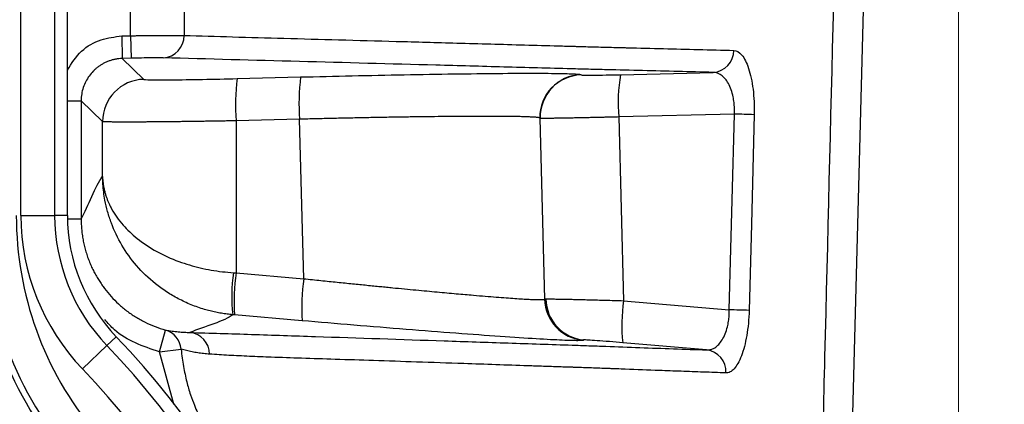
# Model space of a CAD drawing. Header units: millimetres. Extents: x 5 to 597, y 5 to 415.
# Tile 32 of 138: x 228.15 to 235.14, y 317.5 to 320.24. Entities that reach past the tile are written whole.
import ezdxf

# ---------------------------------------------------------------- set-up
doc = ezdxf.new("R2010")
doc.units = ezdxf.units.MM
doc.styles.add('SLDTEXTSTYLE0', font='ARIAL.TTF', dxfattribs={"width": 0.948})
doc.dimstyles.new('SLDDIMSTYLE4', dxfattribs={"dimtxt": 2.5, "dimasz": 2.5, "dimexe": 0, "dimexo": 0.0625, "dimtad": 1, "dimdec": 1, "dimlfac": 5, "dimrnd": 1e-09, "dimzin": 12, "dimdsep": 46, "dimtxsty": 'SLDTEXTSTYLE0', "dimsah": 1, "dimcen": 0.09, "dimadec": 0, "dimazin": 3, "dimtfac": 1, "dimtofl": 0, "dimtmove": 0, "dimatfit": 3, "dimfxl": 0, "dimfrac": 2, "dimtolj": 1, "dimtzin": 12, "dimarcsym": 0})
doc.dimstyles.new('SLDDIMSTYLE5', dxfattribs={"dimtxt": 2.5, "dimasz": 2.5, "dimexe": 0, "dimexo": 0.0625, "dimtad": 1, "dimdec": 0, "dimlfac": 5, "dimrnd": 1e-09, "dimzin": 12, "dimdsep": 46, "dimtxsty": 'SLDTEXTSTYLE0', "dimsah": 1, "dimcen": 0.09, "dimadec": 0, "dimazin": 3, "dimtfac": 1, "dimtofl": 0, "dimtmove": 0, "dimatfit": 3, "dimfxl": 0, "dimfrac": 2, "dimtolj": 1, "dimtzin": 12, "dimarcsym": 0})

# ---------------------------------------------------------------- blocks, each defined once
blk = doc.blocks.new('_D_5')
at = {"color": 7, "linetype": 'Continuous', "lineweight": 0}
for p, q in [((225.8195, 340.5586), (246.7693, 340.5586)), ((245.7693, 340.5586), (245.7693, 303.666)), ((230.6522, 303.666), (246.7693, 303.666))]:
    blk.add_line(p, q, dxfattribs=at)
at = {"color": 7, "linetype": 'Continuous', "lineweight": 18}
for points in [[(245.7693, 340.5586), (245.4593, 338.0586), (246.0793, 338.0586)], [(245.7693, 303.666), (246.0793, 306.166), (245.4593, 306.166)]]:
    blk.add_solid(points, dxfattribs=at)
at = {"color": 7, "linetype": 'Continuous', "lineweight": 18, "insert": (242.5467, 317.358), "char_height": 2.5, "attachment_point": 1, "rotation": 90, "style": 'SLDTEXTSTYLE0'}
blk.add_mtext('184,5', dxfattribs=at)
blk = doc.blocks.new('_D_6')
at = {"color": 7, "linetype": 'Continuous', "lineweight": 0}
for p, q in [((214.2577, 322.6471), (214.2577, 297.3028)), ((234.8143, 322.6178), (234.8143, 314.628)), ((234.8143, 313.104), (234.8143, 304.428)), ((234.8143, 302.904), (234.8143, 297.3028)), ((214.2577, 298.3028), (234.8143, 298.3028))]:
    blk.add_line(p, q, dxfattribs=at)
at = {"color": 7, "linetype": 'Continuous', "lineweight": 18}
for points in [[(214.2577, 298.3028), (216.7577, 297.9928), (216.7577, 298.6128)], [(234.8143, 298.3028), (232.3143, 298.6128), (232.3143, 297.9928)]]:
    blk.add_solid(points, dxfattribs=at)
at = {"color": 7, "linetype": 'Continuous', "lineweight": 18, "insert": (220.8551, 301.5255), "char_height": 2.5, "attachment_point": 1, "style": 'SLDTEXTSTYLE0'}
blk.add_mtext('103', dxfattribs=at)

msp = doc.modelspace()

# ---------------------------------------------------------------- linework, layer by layer
at = {"color": 7, "linetype": 'Continuous', "lineweight": 25}
for p, q in [((228.1593, 318.846), (228.1593, 323.042)), ((228.3992, 323.042), (228.3992, 318.846)), ((228.4899, 318.846), (228.4899, 323.042)), ((228.49, 318.846), (228.49, 323.042)), ((234.2089, 323.0583), (234.0039, 315.2314)), ((228.8751, 320.1197), (228.9373, 320.1213)), ((228.8751, 320.1197), (228.8793, 319.9597)), ((228.9373, 320.1213), (228.9415, 319.9614)), ((228.9415, 319.9614), (228.8793, 319.9597)), ((228.8793, 319.9597), (229.0313, 319.8116)), ((232.4161, 319.8448), (233.0726, 319.8612)), ((229.6946, 319.817), (230.145, 319.8284)), ((232.1351, 319.8445), (232.1371, 319.8426)), ((228.5872, 319.6599), (228.5872, 318.8214)), ((228.7392, 319.5118), (228.5872, 319.6599)), ((228.7392, 319.1223), (228.7392, 319.5118)), ((230.1371, 319.5285), (229.6867, 319.5172)), ((229.6867, 319.5172), (229.6867, 318.438)), ((230.1668, 318.3964), (230.1371, 319.5285)), ((231.8431, 319.5368), (231.8768, 318.2502)), ((231.8451, 319.5349), (231.8431, 319.5368)), ((231.8787, 318.252), (231.8451, 319.5349)), ((233.2233, 319.5649), (232.4031, 319.5444)), ((232.4031, 319.5444), (232.4372, 318.24)), ((228.1593, 318.846), (228.3992, 318.846)), ((228.4899, 318.846), (228.3992, 318.846)), ((228.4899, 318.846), (228.49, 318.846)), ((229.6867, 318.438), (230.1668, 318.3964)), ((231.8768, 318.2502), (231.8787, 318.252)), ((232.4372, 318.24), (233.1877, 318.1752)), ((230.1564, 318.0976), (229.6763, 318.1392)), ((228.8359, 317.9845), (228.7704, 317.9218)), ((228.8359, 317.9845), (228.8359, 317.9845)), ((229.1429, 317.8775), (229.1861, 318.0316)), ((228.7704, 317.9218), (228.5971, 317.7558)), ((232.1524, 317.961), (232.1505, 317.9592)), ((233.0259, 317.8905), (232.432, 317.9417)), ((229.1429, 317.8775), (229.2964, 317.8951))]:
    msp.add_line(p, q, dxfattribs=at)
at = {"color": 8, "linetype": 'Continuous', "lineweight": 25}
for p, q in [((228.49, 319.6599), (228.5872, 319.6599)), ((228.4902, 318.8214), (228.5872, 318.8214)), ((229.2462, 317.5046), (229.1429, 317.8775))]:
    msp.add_line(p, q, dxfattribs=at)
at = {"color": 7, "linetype": 'Continuous', "lineweight": 25, "flags": 128}
for points in [[(228.9373, 320.1213), (228.9386, 320.3159), (228.9397, 320.4689)], [(229.3197, 320.4508), (229.3185, 320.2674), (229.3176, 320.1233)], [(233.1877, 318.1752), (233.2076, 318.9534), (233.2233, 319.5649)], [(233.3639, 319.5609), (233.344, 318.7827), (233.3283, 318.1712)]]:
    msp.add_lwpolyline(points, dxfattribs=at)
at = {"color": 7, "linetype": 'Continuous', "lineweight": 25}
for centre, radius, start, end in [((229.1607, 320.1211), 0.1569, 273.28452, 0.81085), ((233.0635, 320.0175), 0.1566, 273.34604, 359.99487), ((229.0393, 319.5117), 0.3001, 91.51978, 179.98022), ((231.186, 319.6279), 1.5033, 172.77499, 184.22615), ((231.6364, 319.6393), 1.5033, 172.77499, 184.22615), ((232.143, 319.5446), 0.3001, 91.52044, 181.47956), ((232.145, 319.5427), 0.3001, 91.52044, 181.47956), ((233.536, 319.6456), 1.1374, 169.91367, 185.10454), ((232.761, 300.8232), 18.7473, 88.15719, 88.58705), ((230.5244, 318.846), 2.6825, 180, 219.74465), ((230.5244, 318.846), 2.6374, 180, 219.74465), ((230.5244, 318.846), 2.3975, 180, 219.74465), ((229.7355, 318.846), 1.5762, 180, 223.76174), ((229.7355, 318.846), 1.3363, 180, 223.76174), ((229.7355, 318.846), 1.2456, 180, 223.76174), ((229.7355, 318.846), 1.2455, 180, 223.76174), ((230.5244, 318.846), 2.9324, 184.05174, 219.74465), ((230.7797, 318.2709), 1.1236, 171.39044, 186.67473), ((231.1752, 318.2364), 1.5021, 172.28673, 183.71052), ((231.6553, 318.1948), 1.5021, 172.28673, 183.71052), ((232.1767, 318.2582), 0.3001, 181.51777, 264.98223), ((232.1786, 318.2599), 0.3001, 181.51777, 264.98223), ((232.1842, 318.2588), 0.2988, 181.21685, 264.53876), ((233.5573, 318.0712), 1.1327, 171.43013, 186.56344), ((232.7263, 299.4604), 18.7205, 88.1571, 88.58772), ((224.5355, 313.866), 5.9544, 0, 43.76174), ((229.1415, 317.8827), 0.1554, 4.60466, 73.33391), ((229.3421, 317.8588), 0.1568, 0.72982, 83.6214), ((224.5355, 313.866), 5.8637, 0, 43.76174), ((233.0073, 317.7351), 0.1565, 357.20879, 83.19648), ((224.5355, 313.866), 5.6238, 0, 43.76174)]:
    msp.add_arc(centre, radius, start, end, dxfattribs=at)
at = {"color": 8, "linetype": 'Continuous', "lineweight": 25}
for points, knots in [([(233.7963, 315.2439), (233.7967, 315.2507), (233.8006, 315.3137), (233.8055, 315.5387), (233.8307, 316.3978), (233.8914, 318.8673), (233.9501, 321.1748), (233.9925, 322.841)], [0, 0, 0, 0, 0.002685, 0.02496, 0.088778, 0.342025, 1, 1, 1, 1]), ([(228.49, 319.8775), (228.5199, 319.9254), (228.5785, 320.0192), (228.7232, 320.1006), (228.8257, 320.1135), (228.8751, 320.1197)], [0, 0, 0, 0, 0.351491, 0.687931, 1, 1, 1, 1]), ([(229.1429, 317.8775), (229.0268, 317.9162), (228.8775, 317.9658), (228.7773, 318.0817), (228.755, 318.1074)], [0, 0, 0, 0, 0.778314, 1, 1, 1, 1])]:
    msp.add_open_spline(points, degree=3, knots=knots, dxfattribs=at)
at = {"color": 7, "linetype": 'Continuous', "lineweight": 25}
for points, knots in [([(228.9373, 320.1213), (228.9469, 320.1214), (228.9661, 320.1217), (228.9949, 320.122), (229.0235, 320.1223), (229.0516, 320.1225), (229.079, 320.1227), (229.1055, 320.1229), (229.131, 320.1231), (229.1551, 320.1233), (229.1779, 320.1234), (229.1991, 320.1235), (229.2188, 320.1235), (229.2368, 320.1236), (229.2531, 320.1236), (229.2677, 320.1236), (229.2808, 320.1236), (229.2922, 320.1236), (229.3021, 320.1235), (229.3106, 320.1234), (229.3153, 320.1234), (229.3176, 320.1233)], [0, 0, 0, 0, 0.057341, 0.115018, 0.172864, 0.230706, 0.288373, 0.345695, 0.402508, 0.458655, 0.513989, 0.568375, 0.621693, 0.673834, 0.724708, 0.774236, 0.822357, 0.869022, 0.914197, 0.95786, 1, 1, 1, 1]), ([(229.3176, 320.1233), (229.4321, 320.1201), (229.6679, 320.1134), (230.0337, 320.1031), (230.421, 320.0924), (230.8301, 320.0812), (231.271, 320.0691), (231.6548, 320.0584), (231.9136, 320.0511), (232.0331, 320.0478), (232.0834, 320.0462), (232.124, 320.0455), (232.1639, 320.044), (232.2337, 320.0423), (232.3157, 320.04), (232.3893, 320.0382), (232.4322, 320.0371), (232.5398, 320.0346), (232.7191, 320.0302), (232.971, 320.0239), (233.1361, 320.0196), (233.22, 320.0175)], [0, 0, 0, 0, 0.089164, 0.1836, 0.283425, 0.388812, 0.499994, 0.624994, 0.687494, 0.70254, 0.718745, 0.727017, 0.73437, 0.749995, 0.781244, 0.79687, 0.804683, 0.812496, 0.875, 0.93645, 1, 1, 1, 1]), ([(233.22, 320.0175), (233.2398, 320.0169), (233.2589, 320.0059), (233.2859, 319.9733), (233.2944, 319.9599), (233.3104, 319.9283), (233.3179, 319.9098), (233.3316, 319.8683), (233.3376, 319.8455), (233.3481, 319.7961), (233.3525, 319.7691), (233.3593, 319.7129), (233.3617, 319.6837), (233.3644, 319.6233), (233.3647, 319.592), (233.3639, 319.5609)], [0, 0, 0, 0, 0.25, 0.25, 0.375, 0.375, 0.5, 0.5, 0.625, 0.625, 0.75, 0.75, 0.875, 0.875, 1, 1, 1, 1]), ([(228.8793, 319.9597), (228.8712, 319.9593), (228.8551, 319.9585), (228.8313, 319.9549), (228.8081, 319.9496), (228.7857, 319.9425), (228.7641, 319.9338), (228.7434, 319.9235), (228.7238, 319.9119), (228.7053, 319.8989), (228.6881, 319.8847), (228.6667, 319.8643), (228.6427, 319.8357), (228.6189, 319.7969), (228.6011, 319.754), (228.5894, 319.7079), (228.5879, 319.676), (228.5872, 319.6599)], [0, 0, 0, 0, 0.052402, 0.104274, 0.155615, 0.206427, 0.256709, 0.306461, 0.355685, 0.404381, 0.452548, 0.500187, 0.595914, 0.693756, 0.793717, 0.895797, 1, 1, 1, 1]), ([(229.1696, 319.9645), (229.1618, 319.9647), (229.1504, 319.9648), (229.1207, 319.9647), (229.1029, 319.9645), (229.0419, 319.9637), (228.9921, 319.9627), (228.9415, 319.9614)], [0, 0, 0, 0, 0.25, 0.25, 0.5, 0.5, 1, 1, 1, 1]), ([(233.0726, 319.8612), (232.908, 319.8654), (232.7415, 319.8696), (232.488, 319.8757), (232.4028, 319.8778), (232.274, 319.8808), (232.2311, 319.8818), (232.1477, 319.8839), (232.1067, 319.8849), (231.9852, 319.8882), (231.9063, 319.8904), (231.7468, 319.8948), (231.6669, 319.897), (231.4269, 319.9036), (231.2662, 319.908), (230.4611, 319.9297), (229.811, 319.9469), (229.1696, 319.9645)], [0, 0, 0, 0, 0.125, 0.125, 0.1875, 0.1875, 0.21875, 0.21875, 0.25, 0.25, 0.3125, 0.3125, 0.375, 0.375, 0.5, 0.5, 1, 1, 1, 1]), ([(233.2233, 319.5654), (233.2236, 319.5724), (233.2242, 319.5862), (233.224, 319.607), (233.223, 319.6276), (233.2212, 319.6479), (233.2186, 319.6678), (233.2131, 319.6991), (233.2018, 319.7404), (233.1824, 319.7837), (233.1583, 319.8186), (233.1354, 319.8398), (233.1137, 319.8523), (233.0942, 319.8596), (233.0801, 319.8606), (233.0726, 319.8612)], [0, 0, 0, 0, 0.041467, 0.082956, 0.12455, 0.166328, 0.208372, 0.250758, 0.371389, 0.500341, 0.618573, 0.749977, 0.822562, 0.905895, 1, 1, 1, 1]), ([(229.0313, 319.8116), (229.0327, 319.8103), (229.0482, 319.8092), (229.1136, 319.808), (229.1638, 319.808), (229.2915, 319.809), (229.3687, 319.8101), (229.5307, 319.8131), (229.6151, 319.815), (229.6946, 319.817)], [0, 0, 0, 0, 0.25, 0.25, 0.5, 0.5, 0.75, 0.75, 1, 1, 1, 1]), ([(230.145, 319.8284), (230.2641, 319.8314), (230.3868, 319.8343), (230.6338, 319.8398), (230.758, 319.8423), (231.001, 319.8468), (231.1197, 319.8488), (231.3441, 319.8519), (231.4497, 319.8531), (231.6413, 319.8547), (231.7272, 319.855), (231.875, 319.8549), (231.9369, 319.8544), (232.0352, 319.8527), (232.0716, 319.8514), (232.1205, 319.8484), (232.1329, 319.8465), (232.1351, 319.8445)], [0, 0, 0, 0, 0.125, 0.125, 0.25, 0.25, 0.375, 0.375, 0.5, 0.5, 0.625, 0.625, 0.75, 0.75, 0.875, 0.875, 1, 1, 1, 1]), ([(232.1371, 319.8426), (232.1377, 319.842), (232.1442, 319.8416), (232.1717, 319.8411), (232.1927, 319.8411), (232.2462, 319.8415), (232.2786, 319.8419), (232.3468, 319.8432), (232.3824, 319.844), (232.4161, 319.8448)], [0, 0, 0, 0, 0.25, 0.25, 0.5, 0.5, 0.75, 0.75, 1, 1, 1, 1]), ([(229.6867, 319.5172), (229.6718, 319.5169), (229.6422, 319.5164), (229.5981, 319.5156), (229.5546, 319.5149), (229.5118, 319.5143), (229.4698, 319.5136), (229.4287, 319.513), (229.3885, 319.5125), (229.3493, 319.5119), (229.311, 319.5114), (229.2739, 319.511), (229.2379, 319.5106), (229.203, 319.5102), (229.1693, 319.5098), (229.1368, 319.5095), (229.1056, 319.5092), (229.0757, 319.509), (229.047, 319.5088), (229.0094, 319.5086), (228.9646, 319.5084), (228.9152, 319.5083), (228.8712, 319.5083), (228.8328, 319.5085), (228.8005, 319.5089), (228.7746, 319.5094), (228.7555, 319.51), (228.7428, 319.5108), (228.7404, 319.5115), (228.7392, 319.5118)], [0, 0, 0, 0, 0.029837, 0.059433, 0.088786, 0.117898, 0.146768, 0.175396, 0.203782, 0.231926, 0.259828, 0.287488, 0.314907, 0.342084, 0.369019, 0.395712, 0.422163, 0.448373, 0.474341, 0.500068, 0.55438, 0.609001, 0.663931, 0.71917, 0.774717, 0.830574, 0.88674, 0.943215, 1, 1, 1, 1]), ([(231.8431, 319.5368), (231.8425, 319.5372), (231.8414, 319.538), (231.8373, 319.5391), (231.8314, 319.5401), (231.8238, 319.5411), (231.8146, 319.542), (231.8038, 319.5428), (231.7916, 319.5436), (231.7781, 319.5443), (231.7633, 319.5449), (231.7474, 319.5455), (231.7304, 319.546), (231.7125, 319.5465), (231.6937, 319.5469), (231.6741, 319.5473), (231.6538, 319.5476), (231.6329, 319.5479), (231.6115, 319.5482), (231.5896, 319.5484), (231.5673, 319.5486), (231.5447, 319.5487), (231.5219, 319.5488), (231.4989, 319.5489), (231.4758, 319.5489), (231.4526, 319.549), (231.4294, 319.549), (231.4063, 319.5489), (231.3833, 319.5489), (231.3605, 319.5488), (231.3156, 319.5486), (231.2459, 319.5482), (231.1476, 319.5473), (231.0448, 319.5461), (230.9381, 319.5446), (230.8283, 319.543), (230.716, 319.541), (230.6017, 319.5389), (230.4862, 319.5366), (230.37, 319.5341), (230.2536, 319.5314), (230.1758, 319.5295), (230.1371, 319.5285)], [0, 0, 0, 0, 0.0223381, 0.0443124, 0.0659229, 0.0871695, 0.1080522, 0.1285711, 0.1487261, 0.1685172, 0.1879445, 0.2070079, 0.2257075, 0.2440432, 0.262015, 0.279623, 0.2968671, 0.3137474, 0.3302637, 0.3464162, 0.3622049, 0.3776296, 0.3926905, 0.4073875, 0.4217207, 0.43569, 0.4492954, 0.4625369, 0.4754146, 0.4879284, 0.5000784, 0.5479129, 0.5952699, 0.6421492, 0.6885511, 0.7344755, 0.7799226, 0.8248923, 0.8693849, 0.9134003, 0.9569386, 1, 1, 1, 1]), ([(232.4031, 319.5444), (232.3915, 319.5441), (232.3679, 319.5435), (232.3322, 319.5426), (232.2956, 319.5418), (232.2583, 319.5409), (232.2205, 319.54), (232.1825, 319.5392), (232.1447, 319.5384), (232.1072, 319.5377), (232.0705, 319.5369), (232.035, 319.5363), (232.0011, 319.5357), (231.9692, 319.5352), (231.9399, 319.5348), (231.9135, 319.5344), (231.8906, 319.5342), (231.8717, 319.5342), (231.8574, 319.5343), (231.8477, 319.5345), (231.846, 319.5348), (231.8451, 319.5349)], [0, 0, 0, 0, 0.039142, 0.079782, 0.121922, 0.165561, 0.210699, 0.257336, 0.305472, 0.355106, 0.40624, 0.458872, 0.513004, 0.568633, 0.625762, 0.684389, 0.744514, 0.806138, 0.869261, 0.933881, 1, 1, 1, 1]), ([(229.6637, 318.1403), (229.6502, 318.1416), (229.6231, 318.1442), (229.5827, 318.1503), (229.5423, 318.1579), (229.5021, 318.1673), (229.4433, 318.1834), (229.3665, 318.2104), (229.2767, 318.2523), (229.1917, 318.3025), (229.0884, 318.3776), (228.9761, 318.4865), (228.8719, 318.6325), (228.8094, 318.7636), (228.7741, 318.8717), (228.7569, 318.9452), (228.7466, 319.01), (228.7409, 319.0662), (228.7398, 319.1036), (228.7392, 319.1223)], [0, 0, 0, 0, 0.024643, 0.049486, 0.074524, 0.099752, 0.125164, 0.186801, 0.250676, 0.311888, 0.376162, 0.500542, 0.625665, 0.74953, 0.812319, 0.874259, 0.916374, 0.958306, 1, 1, 1, 1]), ([(228.7392, 319.1223), (228.7397, 319.1119), (228.7406, 319.0919), (228.7443, 319.0627), (228.7494, 319.0352), (228.7556, 319.0096), (228.7628, 318.9856), (228.7705, 318.9634), (228.7787, 318.943), (228.787, 318.9243), (228.7952, 318.9074), (228.8219, 318.8569), (228.8766, 318.7794), (228.9842, 318.6764), (229.1165, 318.5884), (229.248, 318.5285), (229.3545, 318.4932), (229.4314, 318.4728), (229.5097, 318.4569), (229.5888, 318.4452), (229.6422, 318.4411), (229.6687, 318.4391)], [0, 0, 0, 0, 0.033228, 0.064639, 0.094234, 0.122013, 0.147976, 0.172123, 0.194454, 0.214969, 0.233669, 0.250553, 0.383254, 0.499579, 0.629977, 0.749309, 0.801397, 0.852383, 0.90239, 0.95155, 1, 1, 1, 1]), ([(228.5872, 318.8214), (228.5874, 318.808), (228.5877, 318.7813), (228.5908, 318.7413), (228.5956, 318.7017), (228.6023, 318.6626), (228.6109, 318.6241), (228.6212, 318.5864), (228.6331, 318.5496), (228.6466, 318.5138), (228.6615, 318.4792), (228.6778, 318.4459), (228.6952, 318.4138), (228.7137, 318.3831), (228.733, 318.3539), (228.7608, 318.3156), (228.7994, 318.269), (228.8518, 318.2163), (228.9098, 318.1677), (228.973, 318.1241), (229.0406, 318.0864), (229.1117, 318.0546), (229.1613, 318.0392), (229.1861, 318.0316)], [0, 0, 0, 0, 0.037695, 0.075328, 0.112835, 0.15015, 0.187209, 0.223949, 0.260309, 0.296232, 0.331661, 0.366544, 0.400833, 0.43448, 0.467446, 0.499693, 0.567857, 0.637659, 0.708807, 0.780975, 0.853811, 0.926944, 1, 1, 1, 1]), ([(230.1668, 318.3964), (230.1875, 318.3942), (230.2283, 318.39), (230.2886, 318.3837), (230.3474, 318.3776), (230.4044, 318.3717), (230.4598, 318.3661), (230.5134, 318.3606), (230.5653, 318.3554), (230.6154, 318.3504), (230.6637, 318.3455), (230.7103, 318.3409), (230.7551, 318.3365), (230.8408, 318.3281), (230.9632, 318.3163), (231.1141, 318.3022), (231.2502, 318.2899), (231.3631, 318.28), (231.4566, 318.2722), (231.5342, 318.266), (231.6043, 318.2607), (231.6666, 318.2563), (231.7211, 318.2527), (231.7675, 318.2501), (231.8058, 318.2483), (231.8361, 318.2475), (231.858, 318.2475), (231.8725, 318.2483), (231.8753, 318.2496), (231.8768, 318.2502)], [0, 0, 0, 0, 0.02302, 0.045519, 0.067499, 0.088958, 0.109898, 0.130317, 0.150217, 0.169597, 0.188457, 0.206797, 0.224618, 0.241919, 0.310241, 0.376244, 0.439933, 0.501313, 0.548072, 0.594536, 0.640708, 0.686593, 0.732193, 0.777511, 0.822551, 0.867317, 0.911811, 0.956037, 1, 1, 1, 1]), ([(231.8856, 318.2525), (231.8876, 318.2525), (231.8916, 318.2526), (231.9002, 318.2526), (231.9109, 318.2526), (231.9237, 318.2525), (231.9387, 318.2523), (231.9558, 318.2521), (231.975, 318.2518), (231.9963, 318.2514), (232.0197, 318.2509), (232.045, 318.2504), (232.0747, 318.2498), (232.11, 318.2489), (232.1523, 318.2479), (232.1997, 318.2466), (232.2521, 318.2452), (232.3096, 318.2437), (232.3717, 318.2419), (232.4151, 318.2406), (232.4372, 318.24)], [0, 0, 0, 0, 0.043789, 0.087907, 0.132354, 0.17713, 0.222236, 0.267672, 0.313439, 0.359538, 0.405968, 0.452731, 0.499827, 0.560194, 0.624257, 0.692014, 0.763467, 0.838616, 0.91746, 1, 1, 1, 1]), ([(233.0259, 317.8905), (233.0304, 317.8904), (233.0391, 317.8903), (233.0518, 317.8924), (233.0635, 317.8959), (233.0743, 317.9005), (233.0911, 317.9098), (233.1125, 317.9277), (233.1378, 317.961), (233.1589, 318.003), (233.1736, 318.0491), (233.1823, 318.0933), (233.187, 318.1338), (233.1875, 318.1614), (233.1877, 318.1752)], [0, 0, 0, 0, 0.057232, 0.110911, 0.161042, 0.207632, 0.250689, 0.381912, 0.500547, 0.629198, 0.750038, 0.833977, 0.917087, 1, 1, 1, 1]), ([(233.3283, 318.1712), (233.3276, 318.1403), (233.3257, 318.11), (233.3201, 318.0506), (233.3162, 318.0212), (233.302, 317.9383), (233.2888, 317.8886), (233.2657, 317.8285), (233.2574, 317.8106), (233.2399, 317.7799), (233.2309, 317.7672), (233.2122, 317.7469), (233.2025, 317.7392), (233.1831, 317.7294), (233.1734, 317.7271), (233.1636, 317.7275)], [0, 0, 0, 0, 0.125, 0.125, 0.25, 0.25, 0.5, 0.5, 0.625, 0.625, 0.75, 0.75, 0.875, 0.875, 1, 1, 1, 1]), ([(232.1505, 317.9592), (232.1485, 317.9573), (232.1361, 317.9563), (232.0873, 317.9562), (232.0509, 317.9572), (231.9525, 317.9614), (231.8906, 317.9647), (231.7426, 317.9737), (231.6565, 317.9793), (231.4645, 317.9926), (231.3587, 318.0003), (231.1338, 318.0172), (231.0148, 318.0265), (230.7711, 318.0459), (230.6466, 318.0561), (230.3989, 318.0768), (230.2759, 318.0873), (230.1564, 318.0976)], [0, 0, 0, 0, 0.125, 0.125, 0.25, 0.25, 0.375, 0.375, 0.5, 0.5, 0.625, 0.625, 0.75, 0.75, 0.875, 0.875, 1, 1, 1, 1]), ([(229.1861, 318.0316), (229.2014, 318.029), (229.2312, 318.024), (229.2756, 318.019), (229.318, 318.0158), (229.346, 318.015), (229.3595, 318.0146)], [0, 0, 0, 0, 0.272867, 0.530491, 0.77287, 1, 1, 1, 1]), ([(229.3595, 318.0146), (229.4995, 318.0106), (229.6474, 318.0059), (229.9469, 317.9961), (230.4024, 317.9809), (230.8601, 317.9654), (231.3158, 317.9501), (231.4673, 317.9451), (231.694, 317.9376), (231.7694, 317.9351), (231.9199, 317.9301), (231.9949, 317.9276), (232.1108, 317.9236), (232.15, 317.9222), (232.2299, 317.9193), (232.2709, 317.9178), (232.3924, 317.9132), (232.4729, 317.9103), (232.7125, 317.9015), (232.87, 317.8959), (233.0259, 317.8905)], [0, 0, 0, 0, 0.125, 0.125, 0.25, 0.5, 0.5, 0.625, 0.625, 0.6875, 0.6875, 0.75, 0.75, 0.78125, 0.78125, 0.8125, 0.8125, 0.875, 0.875, 1, 1, 1, 1]), ([(232.432, 317.9417), (232.4008, 317.9444), (232.3681, 317.9471), (232.3053, 317.9522), (232.2752, 317.9545), (232.2235, 317.9581), (232.202, 317.9595), (232.1705, 317.9612), (232.1606, 317.9615), (232.1558, 317.9614)], [0, 0, 0, 0, 0.25, 0.25, 0.5, 0.5, 0.75, 0.75, 1, 1, 1, 1]), ([(229.2964, 317.8951), (229.2991, 317.8743), (229.3043, 317.8337), (229.3137, 317.7745), (229.3242, 317.7184), (229.3394, 317.6508), (229.3606, 317.5771), (229.3878, 317.504), (229.4216, 317.4262), (229.4525, 317.3764), (229.473, 317.3431)], [0, 0, 0, 0, 0.10758, 0.20969, 0.306916, 0.400284, 0.564504, 0.699897, 0.799742, 1, 1, 1, 1]), ([(229.4989, 317.8608), (229.4847, 317.8619), (229.4564, 317.8643), (229.415, 317.8699), (229.3745, 317.8768), (229.335, 317.8851), (229.3092, 317.8918), (229.2964, 317.8951)], [0, 0, 0, 0, 0.20519, 0.407757, 0.607728, 0.805133, 1, 1, 1, 1]), ([(233.1636, 317.7275), (233.1103, 317.7294), (233.005, 317.7331), (232.8473, 317.7388), (232.6632, 317.7455), (232.5105, 317.7514), (232.3981, 317.7554), (232.3574, 317.7573), (232.3174, 317.7584), (232.2686, 317.7604), (232.2102, 317.7624), (232.1526, 317.7645), (232.1058, 317.7657), (232.0655, 317.7679), (232.0279, 317.7684), (231.9612, 317.771), (231.8698, 317.7739), (231.6434, 317.7817), (231.3428, 317.7917), (230.9777, 317.8045), (230.6732, 317.8143), (230.401, 317.8234), (230.1584, 317.8308), (229.9553, 317.8381), (229.7831, 317.8448), (229.6365, 317.8517), (229.5441, 317.8578), (229.4989, 317.8608)], [0, 0, 0, 0, 0.042673, 0.084342, 0.12499, 0.187487, 0.203111, 0.211468, 0.218736, 0.234353, 0.249983, 0.265636, 0.281232, 0.288555, 0.29907, 0.312483, 0.34394, 0.374985, 0.499989, 0.591944, 0.675232, 0.749996, 0.815419, 0.874998, 0.918411, 0.960083, 1, 1, 1, 1])]:
    msp.add_open_spline(points, degree=3, knots=knots, dxfattribs=at)
for points in [[(233.2233, 319.5649), (233.2233, 319.5651), (233.2233, 319.5652), (233.2233, 319.5654)], [(228.5872, 318.8214), (228.6379, 318.91), (228.6885, 319.057), (228.7392, 319.1223)], [(229.6687, 318.4391), (229.6747, 318.4387), (229.6807, 318.4383), (229.6867, 318.438)], [(231.8787, 318.252), (231.8791, 318.2522), (231.8814, 318.2524), (231.8856, 318.2525)], [(229.6637, 318.1403), (229.6081, 318.0943), (229.4605, 318.0565), (229.3595, 318.0146)], [(229.6763, 318.1392), (229.6721, 318.1395), (229.6679, 318.1399), (229.6637, 318.1403)], [(232.1558, 317.9614), (232.1537, 317.9614), (232.1526, 317.9612), (232.1524, 317.961)]]:
    msp.add_open_spline(points, degree=3, dxfattribs=at)

# ---------------------------------------------------------------- dimensions: what is measured, and where the dimension line sits
at = {"color": 7, "linetype": 'Continuous', "lineweight": 18}
dim = msp.add_linear_dim(base=(245.7693, 303.666), p1=(224.8195, 340.5586), p2=(229.6522, 303.666), angle=90, dimstyle='SLDDIMSTYLE4', dxfattribs=at)
dim.commit()
dim.dimension.update_dxf_attribs({"geometry": '_D_5', "text_midpoint": (245.7693, 321.6549), "dimtype": 160})
dim = msp.add_linear_dim(base=(234.8143, 298.3028), p1=(214.2577, 323.6471), p2=(234.8143, 323.6178), dimstyle='SLDDIMSTYLE5', dxfattribs=at)
dim.commit()
dim.dimension.update_dxf_attribs({"geometry": '_D_6', "text_midpoint": (223.7197, 298.3028), "dimtype": 160})

doc.saveas('drawing.dxf')
